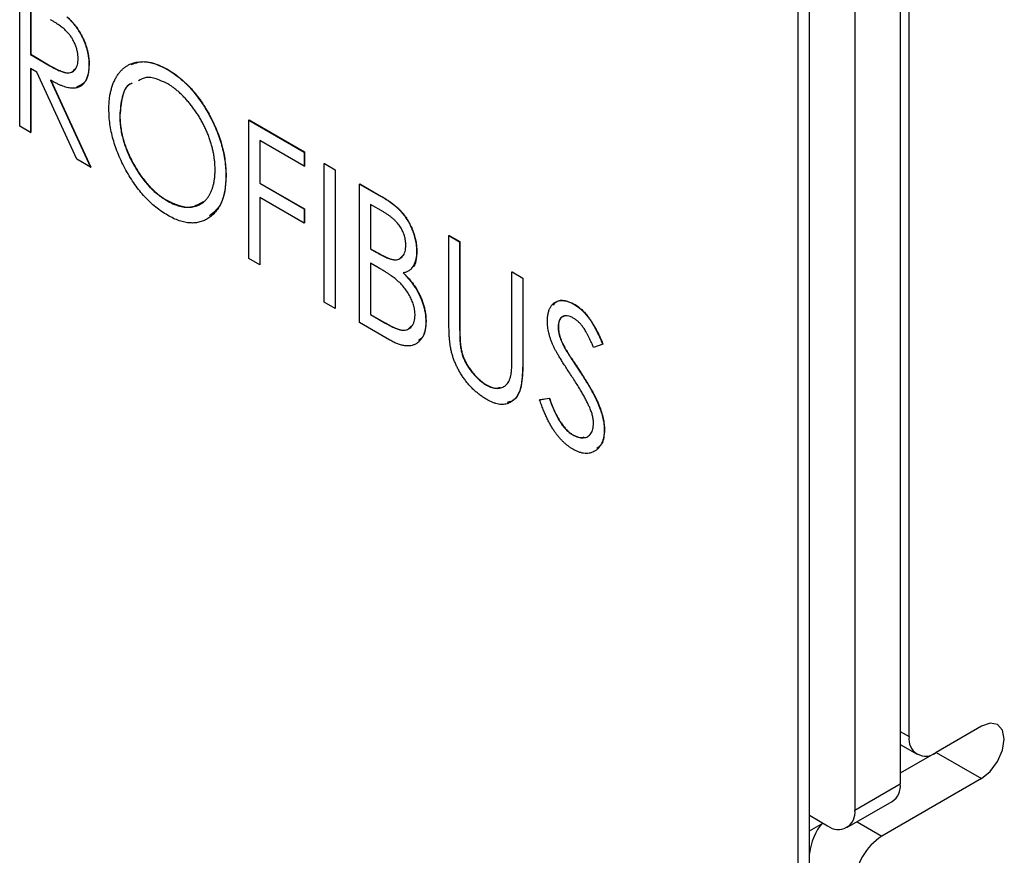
# Model space of a CAD drawing. Header units: millimetres. Extents: x 0 to 420, y 0 to 297.
# Tile 14 of 22: x 329.87 to 337.55, y 210.15 to 216.66. Entities that reach past the tile are written whole.
import ezdxf

# ---------------------------------------------------------------- set-up
doc = ezdxf.new("R2010")
doc.units = ezdxf.units.MM

msp = doc.modelspace()

# ---------------------------------------------------------------- linework, layer by layer
at = {"color": 7, "linetype": 'Continuous', "lineweight": 25}
for p, q in [((336.803, 211.0709), (336.803, 233.7728)), ((336.7336, 233.7312), (336.7336, 210.7027)), ((336.38, 233.5271), (336.38, 210.4986)), ((336.0265, 184.1672), (336.0265, 232.5064)), ((335.9381, 184.1162), (335.9381, 222.9631)), ((329.8694, 215.829), (329.8694, 216.9092)), ((329.9534, 216.75), (329.9534, 216.3899)), ((329.9551, 216.7489), (329.9551, 216.3909)), ((329.9534, 216.3899), (329.9551, 216.3909)), ((329.9534, 216.3899), (330.1051, 216.3007)), ((329.9551, 216.3909), (330.1069, 216.3018)), ((330.0036, 216.2501), (329.9534, 216.2791)), ((329.9534, 216.2791), (329.9534, 215.7805)), ((329.9551, 216.2781), (329.9551, 215.7815)), ((330.315, 215.5717), (330.0036, 216.2501)), ((330.1051, 216.3007), (330.1069, 216.3018)), ((330.4091, 216.3088), (330.4108, 216.3098)), ((331.0151, 216.2755), (331.0169, 216.2765)), ((330.1094, 216.189), (330.4211, 215.5105)), ((330.1112, 216.19), (330.4228, 215.5115)), ((330.6489, 215.9148), (330.6507, 215.9158)), ((331.6563, 215.8776), (331.6581, 215.8787)), ((331.6563, 215.8776), (332.0881, 215.6284)), ((331.6563, 214.7974), (331.6563, 215.8776)), ((331.6581, 215.8787), (332.0898, 215.6294)), ((329.9534, 215.7805), (329.8694, 215.829)), ((329.9534, 215.7805), (329.9551, 215.7815)), ((332.0881, 215.5176), (331.7403, 215.7184)), ((331.7403, 215.7184), (331.7403, 215.386)), ((331.7421, 215.7174), (331.7421, 215.387)), ((332.0881, 215.6284), (332.0898, 215.6294)), ((332.0881, 215.6284), (332.0881, 215.5176)), ((332.0898, 215.6294), (332.0898, 215.5186)), ((330.4211, 215.5105), (330.315, 215.5717)), ((330.4211, 215.5105), (330.4228, 215.5115)), ((332.0881, 215.5176), (332.0898, 215.5186)), ((332.244, 215.5384), (332.2458, 215.5394)), ((332.244, 215.5384), (332.3279, 215.4899)), ((332.244, 214.4582), (332.244, 215.5384)), ((332.2458, 215.5394), (332.3297, 215.4909)), ((332.3279, 215.4899), (332.3297, 215.4909)), ((332.3279, 215.4899), (332.3279, 214.4097)), ((332.3297, 215.4909), (332.3297, 214.4107)), ((331.4764, 215.4418), (331.4782, 215.4428)), ((331.7403, 215.386), (331.7421, 215.387)), ((331.7403, 215.386), (332.0881, 215.1852)), ((331.7421, 215.387), (332.0898, 215.1862)), ((332.5198, 215.3792), (332.5216, 215.3802)), ((332.5198, 215.3792), (332.6887, 215.2817)), ((332.5198, 214.2989), (332.5198, 215.3792)), ((332.5216, 215.3802), (332.6904, 215.2827)), ((331.0188, 215.2485), (331.0206, 215.2495)), ((332.0881, 215.0744), (331.7403, 215.2752)), ((331.7403, 215.2752), (331.7403, 214.749)), ((331.7421, 215.2742), (331.7421, 214.75)), ((332.6887, 215.2817), (332.6904, 215.2827)), ((332.0881, 215.1852), (332.0898, 215.1862)), ((332.0881, 215.1852), (332.0881, 215.0744)), ((332.0898, 215.1862), (332.0898, 215.0755)), ((332.7046, 215.1617), (332.6038, 215.2199)), ((332.6038, 215.2199), (332.6038, 214.8737)), ((332.6055, 215.2189), (332.6055, 214.8747)), ((332.0881, 215.0744), (332.0898, 215.0755)), ((333.2154, 214.9776), (333.2172, 214.9786)), ((333.2154, 214.9776), (333.2994, 214.9291)), ((333.2154, 214.3252), (333.2154, 214.9776)), ((333.2172, 214.9786), (333.3011, 214.9302)), ((333.2994, 214.9291), (333.3011, 214.9302)), ((333.2994, 214.9291), (333.2994, 214.2819)), ((333.3011, 214.9302), (333.3011, 214.2829)), ((332.6038, 214.8737), (332.6055, 214.8747)), ((332.6038, 214.8737), (332.6536, 214.8449)), ((332.6055, 214.8747), (332.6554, 214.8459)), ((332.9636, 214.8553), (332.9653, 214.8563)), ((331.7403, 214.749), (331.6563, 214.7974)), ((332.6536, 214.8449), (332.6554, 214.8459)), ((331.7403, 214.749), (331.7421, 214.75)), ((332.6531, 214.7344), (332.6038, 214.7629)), ((332.6038, 214.7629), (332.6038, 214.3613)), ((332.6055, 214.7619), (332.6055, 214.3623)), ((333.7071, 214.6937), (333.7089, 214.6948)), ((333.7071, 214.6937), (333.7911, 214.6453)), ((333.7071, 214.0465), (333.7071, 214.6937)), ((333.7089, 214.6948), (333.7928, 214.6463)), ((333.7911, 214.6453), (333.7928, 214.6463)), ((333.7911, 214.6453), (333.7911, 213.9929)), ((333.7928, 214.6463), (333.7928, 213.9939)), ((332.3279, 214.4097), (332.244, 214.4582)), ((332.3279, 214.4097), (332.3297, 214.4107)), ((334.1904, 214.4425), (334.1922, 214.4435)), ((332.6038, 214.3613), (332.6055, 214.3623)), ((332.6038, 214.3613), (332.7121, 214.2987)), ((332.6055, 214.3623), (332.7139, 214.2998)), ((332.7563, 214.1624), (332.5198, 214.2989)), ((332.7121, 214.2987), (332.7139, 214.2998)), ((333.0355, 214.3079), (333.0373, 214.3089)), ((333.2994, 214.2819), (333.3011, 214.2829)), ((334.0669, 214.2662), (334.0687, 214.2672)), ((333.3029, 214.1362), (333.3047, 214.1372)), ((334.1212, 214.0952), (334.123, 214.0963)), ((334.4147, 214.1301), (334.3437, 214.1047)), ((334.4147, 214.1301), (334.4165, 214.1311)), ((333.7911, 213.9929), (333.7928, 213.9939)), ((334.2322, 213.9237), (334.2339, 213.9247)), ((333.5074, 213.8119), (333.5091, 213.813)), ((333.923, 213.6973), (333.997, 213.7093)), ((333.9248, 213.6983), (333.9988, 213.7103)), ((333.997, 213.7093), (333.9988, 213.7103)), ((333.923, 213.6973), (333.9248, 213.6983)), ((334.1797, 213.4238), (334.1815, 213.4248)), ((334.4267, 213.4628), (334.4285, 213.4638)), ((337.3686, 211.1525), (337.0151, 210.9484)), ((336.7336, 211.0095), (336.8651, 210.9335)), ((337.0151, 210.9483), (336.7336, 210.7858)), ((337.0196, 210.951), (337.0151, 210.9483)), ((337.0151, 210.9483), (337.3686, 210.7442)), ((337.3686, 210.7442), (336.5908, 210.2952)), ((336.38, 210.4986), (336.7336, 210.7027)), ((336.3179, 210.3612), (336.6715, 210.5653)), ((336.0265, 210.4577), (336.1679, 210.3761))]:
    msp.add_line(p, q, dxfattribs=at)
at = {"color": 8, "linetype": 'Continuous', "lineweight": 25}
for p, q in [((336.7336, 211.1109), (336.803, 211.0709)), ((336.3972, 210.407), (336.5908, 210.2952)), ((336.0265, 210.3352), (336.118, 210.388))]:
    msp.add_line(p, q, dxfattribs=at)
at = {"color": 7, "linetype": 'Continuous', "lineweight": 25, "flags": 128}
msp.add_lwpolyline([(337.3686, 210.7442), (337.4363, 210.7988), (337.4936, 210.8762), (337.532, 210.9645), (337.5454, 211.0504), (337.532, 211.1208), (337.4936, 211.1649), (337.4363, 211.176), (337.3686, 211.1525)], dxfattribs=at)
at = {"color": 7, "linetype": 'Continuous', "lineweight": 25}
for centre, radius, start, end in [((336.9323, 211.0499), 0.131, 170.78607, 309.20364), ((336.5924, 210.6838), 0.1425, 303.70829, 7.60389), ((336.2507, 210.4776), 0.131, 230.79675, 9.21415), ((336.4957, 210.1044), 0.4725, 141.31387, 173.21712), ((336.8393, 209.9068), 0.461, 122.60536, 177.39408)]:
    msp.add_arc(centre, radius, start, end, dxfattribs=at)
for points, knots in [([(330.3251, 216.3575), (330.3249, 216.3663), (330.3243, 216.3838), (330.3196, 216.4115), (330.3121, 216.4397), (330.3015, 216.468), (330.2888, 216.4956), (330.2738, 216.5216), (330.257, 216.5456), (330.2413, 216.5639), (330.2273, 216.5777), (330.2151, 216.5886), (330.2012, 216.5998), (330.1858, 216.6111), (330.1688, 216.6232), (330.1502, 216.6354), (330.1299, 216.6479), (330.1159, 216.6561), (330.1087, 216.6603)], [0, 0, 0, 0, 0.074206, 0.146692, 0.218332, 0.29067, 0.362618, 0.431553, 0.499554, 0.567987, 0.604677, 0.646293, 0.69288, 0.744014, 0.799888, 0.86174, 0.928424, 1, 1, 1, 1]), ([(330.2361, 216.6828), (330.2424, 216.6772), (330.2548, 216.6662), (330.2727, 216.6476), (330.2898, 216.6283), (330.306, 216.608), (330.321, 216.5863), (330.3353, 216.5637), (330.3489, 216.5402), (330.3611, 216.5155), (330.3725, 216.4904), (330.3821, 216.4649), (330.3907, 216.4391), (330.3974, 216.4133), (330.4026, 216.3873), (330.4064, 216.3611), (330.4087, 216.3348), (330.4089, 216.3175), (330.4091, 216.3088)], [0, 0, 0, 0, 0.061387, 0.121495, 0.181089, 0.240038, 0.298644, 0.35799, 0.418441, 0.480043, 0.541867, 0.604173, 0.666682, 0.729899, 0.794538, 0.860455, 0.929211, 1, 1, 1, 1]), ([(330.2379, 216.6838), (330.2442, 216.6782), (330.2566, 216.6672), (330.2745, 216.6487), (330.2915, 216.6293), (330.3078, 216.609), (330.3228, 216.5873), (330.3371, 216.5648), (330.3507, 216.5412), (330.3628, 216.5166), (330.3743, 216.4914), (330.3839, 216.4659), (330.3925, 216.4402), (330.3992, 216.4143), (330.4044, 216.3883), (330.4082, 216.3621), (330.4104, 216.3358), (330.4107, 216.3185), (330.4108, 216.3098)], [0, 0, 0, 0, 0.061387, 0.121495, 0.181089, 0.240038, 0.298644, 0.35799, 0.418441, 0.480043, 0.541867, 0.604173, 0.666682, 0.729899, 0.794538, 0.860455, 0.929211, 1, 1, 1, 1]), ([(330.1051, 216.3007), (330.1123, 216.2966), (330.126, 216.2887), (330.1459, 216.2784), (330.1643, 216.2692), (330.1813, 216.2615), (330.1969, 216.2553), (330.211, 216.2506), (330.2238, 216.2473), (330.2387, 216.245), (330.2555, 216.2451), (330.2735, 216.2493), (330.2889, 216.2584), (330.3018, 216.2716), (330.3123, 216.2883), (330.3196, 216.3085), (330.3243, 216.3314), (330.3249, 216.3487), (330.3251, 216.3575)], [0, 0, 0, 0, 0.0688845, 0.1330037, 0.1923688, 0.2476844, 0.2984466, 0.3447833, 0.3874444, 0.4260582, 0.4984773, 0.5682255, 0.638295, 0.7092395, 0.7816761, 0.8527646, 0.9255231, 1, 1, 1, 1]), ([(330.565, 215.9628), (330.5652, 215.9755), (330.5655, 216.0008), (330.5684, 216.0371), (330.573, 216.0718), (330.5799, 216.1043), (330.5883, 216.1353), (330.5986, 216.1646), (330.611, 216.1917), (330.625, 216.2171), (330.6406, 216.2405), (330.658, 216.2609), (330.6763, 216.2793), (330.6963, 216.2947), (330.7176, 216.3074), (330.7402, 216.3179), (330.7642, 216.3257), (330.7895, 216.3307), (330.8156, 216.3335), (330.8427, 216.3329), (330.8701, 216.3302), (330.8981, 216.3246), (330.9266, 216.3164), (330.9556, 216.3054), (330.9852, 216.2923), (331.0051, 216.2811), (331.0151, 216.2755)], [0, 0, 0, 0, 0.044811, 0.089011, 0.13275, 0.176233, 0.219272, 0.262324, 0.305647, 0.348979, 0.392242, 0.43461, 0.476184, 0.517236, 0.558165, 0.598792, 0.639668, 0.680638, 0.721467, 0.761759, 0.801482, 0.840953, 0.880381, 0.919726, 0.959716, 1, 1, 1, 1]), ([(330.7389, 216.3118), (330.7768, 216.3241), (330.8582, 216.3505), (330.9615, 216.3023), (331.0169, 216.2765)], [0, 0, 0, 0, 0.464331, 1, 1, 1, 1]), ([(330.1069, 216.3018), (330.1355, 216.2858), (330.1924, 216.2542), (330.2687, 216.2363), (330.2926, 216.2669), (330.3011, 216.2777)], [0, 0, 0, 0, 0.394611, 0.78512, 1, 1, 1, 1]), ([(330.4091, 216.3088), (330.4087, 216.2946), (330.408, 216.267), (330.4017, 216.2299), (330.3911, 216.1981), (330.3766, 216.1713), (330.3579, 216.1503), (330.3358, 216.1351), (330.3098, 216.1267), (330.2854, 216.1247), (330.2639, 216.1265), (330.2462, 216.1295), (330.2269, 216.1349), (330.2063, 216.1418), (330.1842, 216.1508), (330.1606, 216.1616), (330.1355, 216.1743), (330.1183, 216.184), (330.1094, 216.189)], [0, 0, 0, 0, 0.083484, 0.162613, 0.23918, 0.314494, 0.388385, 0.460717, 0.533791, 0.609022, 0.648239, 0.690365, 0.734562, 0.781635, 0.831635, 0.884694, 0.940506, 1, 1, 1, 1]), ([(330.4108, 216.3098), (330.4073, 216.262), (330.4007, 216.1732), (330.3406, 216.1471), (330.3129, 216.1351)], [0, 0, 0, 0, 0.538064, 1, 1, 1, 1]), ([(331.0151, 216.2755), (331.0312, 216.2657), (331.0628, 216.2465), (331.1092, 216.212), (331.1535, 216.1734), (331.196, 216.1311), (331.2362, 216.0845), (331.2746, 216.0342), (331.3108, 215.9796), (331.3445, 215.9218), (331.3755, 215.8622), (331.4025, 215.8018), (331.4254, 215.7416), (331.444, 215.6813), (331.4587, 215.621), (331.469, 215.5608), (331.4753, 215.5006), (331.4761, 215.4616), (331.4764, 215.4418)], [0, 0, 0, 0, 0.064112, 0.12603, 0.186709, 0.24615, 0.305771, 0.366051, 0.427384, 0.490821, 0.554635, 0.61692, 0.678954, 0.740666, 0.803314, 0.866858, 0.932414, 1, 1, 1, 1]), ([(331.0169, 216.2765), (331.0329, 216.2667), (331.0645, 216.2475), (331.111, 216.213), (331.1553, 216.1744), (331.1977, 216.1322), (331.2379, 216.0855), (331.2764, 216.0352), (331.3125, 215.9806), (331.3463, 215.9228), (331.3772, 215.8632), (331.4042, 215.8028), (331.4272, 215.7426), (331.4458, 215.6823), (331.4605, 215.622), (331.4707, 215.5618), (331.4771, 215.5016), (331.4778, 215.4626), (331.4782, 215.4428)], [0, 0, 0, 0, 0.064112, 0.12603, 0.186709, 0.24615, 0.305771, 0.366051, 0.427384, 0.490821, 0.554635, 0.61692, 0.678954, 0.740666, 0.803314, 0.866858, 0.932414, 1, 1, 1, 1]), ([(330.7433, 216.1632), (330.7381, 216.1614), (330.6986, 216.1471), (330.6617, 216.0586), (330.6532, 215.9627), (330.6489, 215.9148)], [0, 0, 0, 0, 0.0696379, 0.5346334, 1, 1, 1, 1]), ([(330.745, 216.1643), (330.7399, 216.1624), (330.7003, 216.1481), (330.6634, 216.0596), (330.655, 215.9637), (330.6507, 215.9158)], [0, 0, 0, 0, 0.0696379, 0.5346334, 1, 1, 1, 1]), ([(331.0188, 216.1626), (330.9607, 216.1892), (330.8748, 216.2284), (330.8147, 216.1951), (330.7953, 216.1844)], [0, 0, 0, 0, 0.677332, 1, 1, 1, 1]), ([(331.3925, 215.4905), (331.3923, 215.501), (331.3921, 215.5219), (331.3898, 215.554), (331.3858, 215.5863), (331.3807, 215.6185), (331.3736, 215.6509), (331.3654, 215.6833), (331.3554, 215.7159), (331.344, 215.7486), (331.3313, 215.781), (331.3172, 215.813), (331.3018, 215.8444), (331.2853, 215.8753), (331.2675, 215.9054), (331.2485, 215.9351), (331.2282, 215.9642), (331.2067, 215.9924), (331.1846, 216.0197), (331.1619, 216.0453), (331.1389, 216.0692), (331.1156, 216.0917), (331.0918, 216.1121), (331.0678, 216.1306), (331.0435, 216.148), (331.0271, 216.1577), (331.0188, 216.1626)], [0, 0, 0, 0, 0.044923, 0.089057, 0.132287, 0.174986, 0.217144, 0.258769, 0.300532, 0.342498, 0.384141, 0.425372, 0.466388, 0.507179, 0.548135, 0.589217, 0.630842, 0.673193, 0.715487, 0.757043, 0.79776, 0.838207, 0.878693, 0.918916, 0.959101, 1, 1, 1, 1]), ([(331.0222, 215.1358), (331.0064, 215.1454), (330.9755, 215.1642), (330.93, 215.1986), (330.8863, 215.2364), (330.8444, 215.2787), (330.8045, 215.325), (330.7666, 215.3756), (330.7305, 215.4301), (330.6967, 215.4878), (330.666, 215.5475), (330.6388, 215.6077), (330.6161, 215.6677), (330.5975, 215.7275), (330.5827, 215.787), (330.5725, 215.8462), (330.5661, 215.9053), (330.5654, 215.9434), (330.565, 215.9628)], [0, 0, 0, 0, 0.063524, 0.12488, 0.185155, 0.244833, 0.304627, 0.365038, 0.42717, 0.49127, 0.555588, 0.618668, 0.681008, 0.742903, 0.805249, 0.868474, 0.933217, 1, 1, 1, 1]), ([(330.6489, 215.9148), (330.6492, 215.899), (330.6499, 215.868), (330.6551, 215.82), (330.6634, 215.772), (330.6756, 215.7237), (330.6907, 215.6754), (330.7096, 215.627), (330.7316, 215.5784), (330.757, 215.5305), (330.7845, 215.484), (330.8138, 215.4403), (330.8446, 215.3999), (330.8768, 215.3628), (330.9102, 215.3288), (330.9453, 215.2986), (330.9816, 215.271), (331.0063, 215.2561), (331.0188, 215.2485)], [0, 0, 0, 0, 0.06753, 0.132738, 0.196163, 0.25879, 0.321017, 0.383435, 0.446363, 0.511011, 0.575079, 0.637133, 0.697793, 0.757163, 0.816573, 0.8765, 0.937463, 1, 1, 1, 1]), ([(330.6507, 215.9158), (330.651, 215.9), (330.6516, 215.869), (330.6568, 215.821), (330.6652, 215.773), (330.6774, 215.7248), (330.6924, 215.6764), (330.7114, 215.628), (330.7334, 215.5794), (330.7587, 215.5315), (330.7862, 215.485), (330.8156, 215.4413), (330.8464, 215.4009), (330.8785, 215.3638), (330.912, 215.3298), (330.9471, 215.2996), (330.9834, 215.272), (331.0081, 215.2571), (331.0206, 215.2495)], [0, 0, 0, 0, 0.06753, 0.132738, 0.196163, 0.25879, 0.321017, 0.383435, 0.446363, 0.511011, 0.575079, 0.637133, 0.697793, 0.757163, 0.816573, 0.8765, 0.937463, 1, 1, 1, 1]), ([(331.0188, 215.2485), (331.0273, 215.2438), (331.0441, 215.2344), (331.069, 215.2229), (331.0935, 215.2136), (331.1174, 215.2064), (331.1408, 215.2015), (331.1639, 215.1982), (331.1863, 215.1977), (331.2083, 215.1991), (331.2293, 215.2026), (331.2493, 215.2082), (331.268, 215.2161), (331.2857, 215.2258), (331.3021, 215.2377), (331.3172, 215.2517), (331.3314, 215.2675), (331.344, 215.2858), (331.3554, 215.3057), (331.3654, 215.3272), (331.3736, 215.3506), (331.3807, 215.3752), (331.3858, 215.4018), (331.3898, 215.4296), (331.3921, 215.4593), (331.3923, 215.48), (331.3925, 215.4905)], [0, 0, 0, 0, 0.041661, 0.082882, 0.123552, 0.164177, 0.204273, 0.24489, 0.285869, 0.327154, 0.368651, 0.40943, 0.450115, 0.490687, 0.531109, 0.572015, 0.613338, 0.655348, 0.697698, 0.739863, 0.781905, 0.824489, 0.86732, 0.910682, 0.954948, 1, 1, 1, 1]), ([(331.4764, 215.4418), (331.4761, 215.4226), (331.4753, 215.3848), (331.469, 215.3322), (331.4587, 215.2842), (331.4442, 215.2408), (331.4257, 215.2019), (331.4025, 215.1682), (331.3757, 215.1386), (331.3449, 215.1144), (331.3114, 215.0952), (331.2754, 215.0823), (331.2378, 215.0751), (331.1981, 215.0748), (331.1568, 215.0803), (331.1135, 215.0926), (331.0685, 215.1105), (331.0378, 215.1273), (331.0222, 215.1358)], [0, 0, 0, 0, 0.067668, 0.133292, 0.19714, 0.260013, 0.322488, 0.385059, 0.448295, 0.51269, 0.576673, 0.638498, 0.698729, 0.757967, 0.817157, 0.876594, 0.937343, 1, 1, 1, 1]), ([(331.4782, 215.4428), (331.4729, 215.3637), (331.4636, 215.2238), (331.3834, 215.1591), (331.3486, 215.1309)], [0, 0, 0, 0, 0.565205, 1, 1, 1, 1]), ([(331.0206, 215.2495), (331.0783, 215.2239), (331.1885, 215.1751), (331.2658, 215.2218), (331.3025, 215.2441)], [0, 0, 0, 0, 0.52396, 1, 1, 1, 1]), ([(332.6887, 215.2817), (332.6969, 215.2769), (332.7129, 215.2675), (332.7362, 215.2524), (332.7581, 215.2376), (332.7784, 215.2223), (332.7973, 215.2072), (332.8147, 215.1919), (332.8307, 215.1765), (332.8497, 215.1557), (332.8715, 215.1284), (332.895, 215.0932), (332.9152, 215.0553), (332.9324, 215.0154), (332.9461, 214.9748), (332.9566, 214.934), (332.9623, 214.8939), (332.9631, 214.8683), (332.9636, 214.8553)], [0, 0, 0, 0, 0.060411, 0.117245, 0.171021, 0.220982, 0.268098, 0.311607, 0.352705, 0.391223, 0.464448, 0.5367, 0.610578, 0.686475, 0.763836, 0.840678, 0.919304, 1, 1, 1, 1]), ([(332.6904, 215.2827), (332.6987, 215.2779), (332.7147, 215.2685), (332.738, 215.2534), (332.7598, 215.2386), (332.7802, 215.2233), (332.7991, 215.2082), (332.8165, 215.193), (332.8324, 215.1776), (332.8515, 215.1568), (332.8732, 215.1295), (332.8967, 215.0942), (332.917, 215.0563), (332.9342, 215.0165), (332.9479, 214.9758), (332.9583, 214.935), (332.9641, 214.8949), (332.9649, 214.8693), (332.9653, 214.8563)], [0, 0, 0, 0, 0.060411, 0.117245, 0.171021, 0.220982, 0.268098, 0.311607, 0.352705, 0.391223, 0.464448, 0.5367, 0.610578, 0.686475, 0.763836, 0.840678, 0.919304, 1, 1, 1, 1]), ([(332.8796, 214.9018), (332.8795, 214.9079), (332.8794, 214.9197), (332.8772, 214.938), (332.8741, 214.956), (332.8694, 214.9739), (332.8636, 214.9914), (332.8564, 215.0088), (332.8477, 215.0258), (332.8379, 215.0427), (332.8266, 215.0592), (332.8137, 215.0754), (332.7992, 215.0907), (332.7834, 215.1061), (332.7658, 215.1206), (332.7468, 215.1351), (332.7262, 215.1489), (332.712, 215.1573), (332.7046, 215.1617)], [0, 0, 0, 0, 0.06133, 0.120228, 0.176295, 0.231183, 0.28436, 0.336804, 0.390319, 0.444102, 0.499931, 0.558187, 0.620048, 0.685431, 0.755834, 0.832075, 0.912837, 1, 1, 1, 1]), ([(332.6536, 214.8449), (332.6609, 214.8408), (332.675, 214.8329), (332.6955, 214.8218), (332.7144, 214.8127), (332.7319, 214.8046), (332.7478, 214.7985), (332.7623, 214.7939), (332.7753, 214.7903), (332.7904, 214.7883), (332.8075, 214.7882), (332.8256, 214.7932), (332.8418, 214.8019), (332.8551, 214.8153), (332.8661, 214.8321), (332.8739, 214.8523), (332.8789, 214.8755), (332.8794, 214.8929), (332.8796, 214.9018)], [0, 0, 0, 0, 0.069184, 0.133671, 0.193573, 0.248874, 0.299806, 0.346427, 0.38874, 0.427283, 0.498939, 0.569184, 0.639423, 0.710845, 0.782802, 0.854631, 0.925945, 1, 1, 1, 1]), ([(332.9636, 214.8553), (332.9633, 214.8436), (332.9627, 214.8205), (332.9573, 214.7893), (332.9493, 214.7612), (332.9373, 214.7375), (332.9225, 214.7173), (332.9042, 214.7021), (332.8828, 214.6913), (332.8665, 214.688), (332.8582, 214.6863)], [0, 0, 0, 0, 0.131479, 0.258232, 0.38261, 0.506215, 0.627933, 0.750087, 0.872821, 1, 1, 1, 1]), ([(332.9653, 214.8563), (332.963, 214.8034), (332.9604, 214.7434), (332.9244, 214.7248), (332.9202, 214.7226)], [0, 0, 0, 0, 0.883266, 1, 1, 1, 1]), ([(332.6554, 214.8459), (332.6847, 214.8296), (332.7429, 214.7971), (332.8208, 214.7801), (332.8461, 214.811), (332.8552, 214.8222)], [0, 0, 0, 0, 0.391763, 0.779302, 1, 1, 1, 1]), ([(332.8078, 214.6323), (332.8038, 214.6357), (332.7951, 214.643), (332.7809, 214.6537), (332.7646, 214.6652), (332.7463, 214.6775), (332.7259, 214.6909), (332.7035, 214.7045), (332.679, 214.7194), (332.6619, 214.7293), (332.6531, 214.7344)], [0, 0, 0, 0, 0.080141, 0.171688, 0.277239, 0.39575, 0.527398, 0.670909, 0.828844, 1, 1, 1, 1]), ([(332.9516, 214.3563), (332.9511, 214.3679), (332.9502, 214.3906), (332.9429, 214.427), (332.9306, 214.4638), (332.9136, 214.5006), (332.8926, 214.5368), (332.8678, 214.5714), (332.8392, 214.6037), (332.8185, 214.6226), (332.8078, 214.6323)], [0, 0, 0, 0, 0.122978, 0.241496, 0.358865, 0.47987, 0.603747, 0.728862, 0.860622, 1, 1, 1, 1]), ([(332.8582, 214.6863), (332.8687, 214.6756), (332.8887, 214.655), (332.9161, 214.6231), (332.94, 214.5922), (332.9601, 214.5616), (332.9771, 214.5312), (332.9924, 214.5004), (333.0052, 214.4687), (333.0162, 214.4363), (333.0246, 214.4038), (333.0312, 214.3712), (333.0347, 214.3391), (333.0352, 214.3183), (333.0355, 214.3079)], [0, 0, 0, 0, 0.105094, 0.200987, 0.288426, 0.36794, 0.443759, 0.519243, 0.59631, 0.674393, 0.754077, 0.833933, 0.916123, 1, 1, 1, 1]), ([(332.86, 214.6873), (332.8705, 214.6766), (332.8904, 214.6561), (332.9179, 214.6241), (332.9417, 214.5932), (332.9618, 214.5626), (332.9789, 214.5322), (332.9942, 214.5015), (333.0069, 214.4697), (333.0179, 214.4374), (333.0264, 214.4049), (333.033, 214.3722), (333.0364, 214.3401), (333.037, 214.3194), (333.0373, 214.3089)], [0, 0, 0, 0, 0.105094, 0.200987, 0.288426, 0.36794, 0.443759, 0.519243, 0.59631, 0.674393, 0.754077, 0.833933, 0.916123, 1, 1, 1, 1]), ([(333.983, 214.3101), (333.9833, 214.3214), (333.9839, 214.3436), (333.9891, 214.3735), (333.9974, 214.4003), (334.0089, 214.4233), (334.0238, 214.4419), (334.0412, 214.4566), (334.0619, 214.4658), (334.0846, 214.4709), (334.1093, 214.471), (334.1353, 214.4668), (334.1626, 214.4572), (334.1811, 214.4474), (334.1904, 214.4424)], [0, 0, 0, 0, 0.0882908, 0.1744188, 0.2584228, 0.3423174, 0.4252869, 0.5069347, 0.5879222, 0.670559, 0.7531449, 0.8348442, 0.9166861, 1, 1, 1, 1]), ([(334.0286, 214.4343), (334.0371, 214.4453), (334.0585, 214.4733), (334.1189, 214.4765), (334.1678, 214.4545), (334.1922, 214.4435)], [0, 0, 0, 0, 0.24652, 0.623373, 1, 1, 1, 1]), ([(334.1904, 214.4424), (334.2004, 214.4363), (334.2201, 214.424), (334.2492, 214.3995), (334.2771, 214.3709), (334.2996, 214.3436), (334.3171, 214.3192), (334.3307, 214.2986), (334.3441, 214.2757), (334.358, 214.2508), (334.372, 214.2237), (334.3863, 214.1944), (334.4005, 214.163), (334.4099, 214.1413), (334.4147, 214.1301)], [0, 0, 0, 0, 0.103822, 0.205919, 0.309231, 0.415653, 0.47222, 0.532858, 0.597819, 0.667857, 0.743177, 0.823448, 0.908942, 1, 1, 1, 1]), ([(334.1922, 214.4435), (334.2021, 214.4373), (334.2219, 214.425), (334.251, 214.4005), (334.2789, 214.3719), (334.3014, 214.3447), (334.3189, 214.3202), (334.3324, 214.2996), (334.3459, 214.2767), (334.3598, 214.2519), (334.3738, 214.2247), (334.3881, 214.1955), (334.4022, 214.164), (334.4116, 214.1423), (334.4165, 214.1311)], [0, 0, 0, 0, 0.103822, 0.205919, 0.309231, 0.415653, 0.47222, 0.532858, 0.597819, 0.667857, 0.743177, 0.823448, 0.908942, 1, 1, 1, 1]), ([(332.7121, 214.2987), (332.7198, 214.2944), (332.7348, 214.286), (332.7563, 214.2743), (332.7763, 214.2644), (332.7947, 214.2565), (332.8116, 214.2496), (332.8267, 214.2448), (332.8403, 214.2415), (332.8562, 214.2391), (332.8742, 214.2395), (332.8933, 214.2448), (332.9104, 214.2541), (332.9249, 214.268), (332.9366, 214.2855), (332.9454, 214.3059), (332.9506, 214.3296), (332.9512, 214.3474), (332.9516, 214.3563)], [0, 0, 0, 0, 0.069807, 0.134579, 0.194415, 0.250549, 0.301262, 0.347969, 0.390185, 0.42866, 0.500914, 0.571392, 0.642245, 0.714971, 0.787795, 0.858561, 0.928895, 1, 1, 1, 1]), ([(333.2313, 214.0883), (333.23, 214.0949), (333.2271, 214.109), (333.2242, 214.1314), (333.2213, 214.1567), (333.2191, 214.1849), (333.2175, 214.2159), (333.2162, 214.2498), (333.2155, 214.2866), (333.2154, 214.312), (333.2154, 214.3252)], [0, 0, 0, 0, 0.077936, 0.169149, 0.274074, 0.391816, 0.523462, 0.668216, 0.827041, 1, 1, 1, 1]), ([(334.1855, 214.3345), (334.1772, 214.3389), (334.161, 214.3475), (334.138, 214.3528), (334.1173, 214.3523), (334.0996, 214.3451), (334.0851, 214.3327), (334.0744, 214.3154), (334.068, 214.293), (334.0673, 214.2752), (334.0669, 214.2662)], [0, 0, 0, 0, 0.133507, 0.258557, 0.380724, 0.504971, 0.628085, 0.748901, 0.871477, 1, 1, 1, 1]), ([(334.1151, 214.3466), (334.108, 214.3452), (334.0895, 214.3415), (334.0722, 214.3125), (334.0698, 214.2823), (334.0687, 214.2672)], [0, 0, 0, 0, 0.236601, 0.618129, 1, 1, 1, 1]), ([(334.3437, 214.1047), (334.3397, 214.1138), (334.3321, 214.1312), (334.3206, 214.1563), (334.3096, 214.1794), (334.2989, 214.2003), (334.2888, 214.2192), (334.2791, 214.2361), (334.2698, 214.251), (334.258, 214.2679), (334.2433, 214.2863), (334.2248, 214.3057), (334.2054, 214.3219), (334.1922, 214.3303), (334.1855, 214.3345)], [0, 0, 0, 0, 0.102557, 0.196911, 0.284395, 0.364416, 0.437215, 0.503536, 0.563602, 0.61645, 0.714669, 0.808954, 0.904132, 1, 1, 1, 1]), ([(332.7139, 214.2998), (332.7446, 214.2826), (332.8059, 214.2483), (332.887, 214.2311), (332.914, 214.2623), (332.9237, 214.2735)], [0, 0, 0, 0, 0.393425, 0.782651, 1, 1, 1, 1]), ([(333.0355, 214.3079), (333.0353, 214.2974), (333.0349, 214.2769), (333.0313, 214.2486), (333.0253, 214.2229), (333.017, 214.1998), (333.0062, 214.1792), (332.9931, 214.1613), (332.9776, 214.146), (332.9599, 214.1334), (332.9403, 214.124), (332.9189, 214.118), (332.8956, 214.1164), (332.871, 214.1179), (332.8446, 214.1234), (332.8165, 214.1328), (332.787, 214.1453), (332.7667, 214.1566), (332.7563, 214.1624)], [0, 0, 0, 0, 0.063363, 0.124627, 0.184367, 0.243059, 0.301844, 0.361338, 0.42118, 0.482903, 0.544595, 0.605999, 0.667367, 0.729491, 0.793258, 0.859341, 0.927971, 1, 1, 1, 1]), ([(333.0373, 214.3089), (333.0346, 214.2621), (333.0306, 214.1941), (332.9903, 214.1673), (332.9777, 214.1589)], [0, 0, 0, 0, 0.687626, 1, 1, 1, 1]), ([(333.2994, 214.2819), (333.2993, 214.2728), (333.2993, 214.2554), (333.2995, 214.2306), (333.2999, 214.2083), (333.3003, 214.1888), (333.3005, 214.172), (333.3014, 214.1576), (333.302, 214.146), (333.3027, 214.1391), (333.3029, 214.1362)], [0, 0, 0, 0, 0.191105, 0.362655, 0.516171, 0.650128, 0.766034, 0.862527, 0.941006, 1, 1, 1, 1]), ([(333.3011, 214.2829), (333.3011, 214.2738), (333.3011, 214.2564), (333.3013, 214.2316), (333.3017, 214.2093), (333.3021, 214.1898), (333.3023, 214.1731), (333.3031, 214.1586), (333.3038, 214.1471), (333.3044, 214.1402), (333.3047, 214.1372)], [0, 0, 0, 0, 0.191105, 0.362655, 0.516171, 0.650128, 0.766034, 0.862527, 0.941006, 1, 1, 1, 1]), ([(334.0291, 214.119), (334.0253, 214.1275), (334.018, 214.1443), (334.0087, 214.1693), (334.0007, 214.1939), (333.9944, 214.218), (333.9893, 214.2418), (333.9855, 214.2652), (333.9835, 214.288), (333.9831, 214.3027), (333.983, 214.3101)], [0, 0, 0, 0, 0.130877, 0.257719, 0.382316, 0.506626, 0.628302, 0.751527, 0.87547, 1, 1, 1, 1]), ([(334.0669, 214.2662), (334.067, 214.2603), (334.0673, 214.2486), (334.0697, 214.2301), (334.0732, 214.2111), (334.0784, 214.1911), (334.0856, 214.1698), (334.0953, 214.1467), (334.1072, 214.1215), (334.1164, 214.1043), (334.1212, 214.0952)], [0, 0, 0, 0, 0.110385, 0.220503, 0.331137, 0.443585, 0.563154, 0.695062, 0.839762, 1, 1, 1, 1]), ([(334.0687, 214.2672), (334.0688, 214.2613), (334.0691, 214.2496), (334.0715, 214.2311), (334.075, 214.2121), (334.0801, 214.1922), (334.0874, 214.1708), (334.0971, 214.1477), (334.109, 214.1226), (334.1182, 214.1053), (334.123, 214.0963)], [0, 0, 0, 0, 0.110385, 0.220503, 0.331137, 0.443585, 0.563154, 0.695062, 0.839762, 1, 1, 1, 1]), ([(333.512, 213.6984), (333.5034, 213.7037), (333.4865, 213.7139), (333.4616, 213.731), (333.4376, 213.75), (333.4144, 213.7699), (333.3924, 213.7916), (333.3711, 213.8145), (333.351, 213.839), (333.3316, 213.8645), (333.3137, 213.8911), (333.2973, 213.9182), (333.2823, 213.9457), (333.269, 213.9736), (333.257, 214.0018), (333.2471, 214.0304), (333.238, 214.0594), (333.2336, 214.0786), (333.2313, 214.0883)], [0, 0, 0, 0, 0.069994, 0.137225, 0.203144, 0.267439, 0.330757, 0.392722, 0.455101, 0.517382, 0.579131, 0.639383, 0.69929, 0.758596, 0.817649, 0.877496, 0.938128, 1, 1, 1, 1]), ([(333.3029, 214.1362), (333.3042, 214.1253), (333.3066, 214.1042), (333.3131, 214.0725), (333.3221, 214.0419), (333.3329, 214.0125), (333.347, 213.9836), (333.364, 213.9549), (333.3844, 213.9262), (333.4072, 213.898), (333.4318, 213.8714), (333.4569, 213.8478), (333.4821, 213.8275), (333.499, 213.8171), (333.5074, 213.8119)], [0, 0, 0, 0, 0.0889375, 0.1727267, 0.251185, 0.3263801, 0.4009876, 0.479456, 0.5624606, 0.6520321, 0.742988, 0.8310174, 0.9158505, 1, 1, 1, 1]), ([(333.3047, 214.1372), (333.3059, 214.1263), (333.3084, 214.1052), (333.3149, 214.0735), (333.3239, 214.043), (333.3347, 214.0135), (333.3488, 213.9846), (333.3657, 213.9559), (333.3862, 213.9273), (333.409, 213.899), (333.4336, 213.8724), (333.4587, 213.8488), (333.4839, 213.8285), (333.5007, 213.8181), (333.5091, 213.813)], [0, 0, 0, 0, 0.0889375, 0.1727267, 0.251185, 0.3263801, 0.4009876, 0.479456, 0.5624606, 0.6520321, 0.742988, 0.8310174, 0.9158505, 1, 1, 1, 1]), ([(334.1643, 213.894), (334.1557, 213.9071), (334.1391, 213.9323), (334.1158, 213.9685), (334.0951, 214.0016), (334.0769, 214.0313), (334.0612, 214.0578), (334.0479, 214.0811), (334.0374, 214.1011), (334.0316, 214.1135), (334.0291, 214.119)], [0, 0, 0, 0, 0.1795352, 0.3445064, 0.4921306, 0.6246399, 0.7420993, 0.843179, 0.9295396, 1, 1, 1, 1]), ([(334.1212, 214.0952), (334.123, 214.0921), (334.1273, 214.0846), (334.1352, 214.0719), (334.1455, 214.0557), (334.1581, 214.036), (334.1731, 214.0127), (334.1908, 213.9863), (334.2107, 213.9561), (334.2247, 213.9349), (334.2322, 213.9237)], [0, 0, 0, 0, 0.053039, 0.126288, 0.218872, 0.334457, 0.469409, 0.625738, 0.802267, 1, 1, 1, 1]), ([(334.123, 214.0963), (334.1248, 214.0931), (334.1291, 214.0856), (334.137, 214.073), (334.1473, 214.0567), (334.1599, 214.0371), (334.1749, 214.0137), (334.1926, 213.9873), (334.2124, 213.9571), (334.2265, 213.9359), (334.2339, 213.9247)], [0, 0, 0, 0, 0.053039, 0.126288, 0.218872, 0.334457, 0.469409, 0.625738, 0.802267, 1, 1, 1, 1]), ([(333.6981, 213.884), (333.6988, 213.8874), (333.7005, 213.895), (333.7023, 213.9083), (333.7036, 213.9244), (333.705, 213.9433), (333.7059, 213.9651), (333.7067, 213.9896), (333.707, 214.0172), (333.7071, 214.0365), (333.7071, 214.0465)], [0, 0, 0, 0, 0.069596, 0.155423, 0.257515, 0.37358, 0.506166, 0.6554, 0.819993, 1, 1, 1, 1]), ([(333.7911, 213.9929), (333.791, 213.9811), (333.7909, 213.9583), (333.7897, 213.9253), (333.7881, 213.8944), (333.7857, 213.8655), (333.7823, 213.8392), (333.7783, 213.8148), (333.774, 213.7922), (333.7684, 213.772), (333.7621, 213.7535), (333.7541, 213.7369), (333.7451, 213.7215), (333.7342, 213.708), (333.7224, 213.6955), (333.7086, 213.6852), (333.6937, 213.6761), (333.6775, 213.6687), (333.6601, 213.6633), (333.6415, 213.6607), (333.6222, 213.6602), (333.602, 213.6625), (333.5807, 213.6677), (333.5586, 213.6753), (333.5356, 213.6855), (333.52, 213.6941), (333.512, 213.6984)], [0, 0, 0, 0, 0.055741, 0.108782, 0.159483, 0.20722, 0.252436, 0.295103, 0.335609, 0.373517, 0.409957, 0.446416, 0.482967, 0.519684, 0.557168, 0.594999, 0.634172, 0.674127, 0.714136, 0.754079, 0.793688, 0.83312, 0.873373, 0.914549, 0.95654, 1, 1, 1, 1]), ([(333.7928, 213.9939), (333.7915, 213.9362), (333.7889, 213.8215), (333.7494, 213.6962), (333.689, 213.6811), (333.6703, 213.6764)], [0, 0, 0, 0, 0.410744, 0.817309, 1, 1, 1, 1]), ([(333.5074, 213.8119), (333.5146, 213.8081), (333.529, 213.8004), (333.5505, 213.7922), (333.5713, 213.7875), (333.5916, 213.7854), (333.6107, 213.7869), (333.6285, 213.7912), (333.6446, 213.7988), (333.659, 213.8095), (333.6717, 213.8234), (333.6824, 213.8405), (333.6916, 213.8606), (333.6959, 213.8761), (333.6981, 213.884)], [0, 0, 0, 0, 0.081412, 0.161686, 0.242811, 0.324775, 0.407586, 0.488453, 0.56979, 0.650718, 0.733306, 0.819186, 0.907133, 1, 1, 1, 1]), ([(334.3131, 213.6359), (334.3095, 213.6442), (334.3017, 213.6616), (334.2883, 213.6885), (334.2728, 213.7177), (334.2553, 213.7489), (334.2355, 213.7822), (334.2138, 213.8176), (334.1899, 213.8553), (334.1731, 213.8808), (334.1643, 213.894)], [0, 0, 0, 0, 0.092213, 0.193119, 0.303009, 0.423363, 0.552489, 0.69176, 0.840671, 1, 1, 1, 1]), ([(334.2322, 213.9237), (334.2412, 213.91), (334.2585, 213.8834), (334.2831, 213.8442), (334.3057, 213.8071), (334.3259, 213.7718), (334.344, 213.7387), (334.3598, 213.7074), (334.3736, 213.6781), (334.3885, 213.6421), (334.4037, 213.5996), (334.4171, 213.5509), (334.4251, 213.505), (334.4262, 213.4768), (334.4267, 213.4628)], [0, 0, 0, 0, 0.093761, 0.181614, 0.264342, 0.341677, 0.41338, 0.479975, 0.541968, 0.599292, 0.705911, 0.807015, 0.904485, 1, 1, 1, 1]), ([(334.2339, 213.9247), (334.2429, 213.911), (334.2603, 213.8844), (334.2849, 213.8452), (334.3074, 213.8081), (334.3277, 213.7728), (334.3458, 213.7397), (334.3615, 213.7084), (334.3753, 213.6791), (334.3903, 213.6431), (334.4054, 213.6006), (334.4189, 213.5519), (334.4268, 213.506), (334.4279, 213.4778), (334.4285, 213.4638)], [0, 0, 0, 0, 0.093761, 0.181614, 0.264342, 0.341677, 0.41338, 0.479975, 0.541968, 0.599292, 0.705911, 0.807015, 0.904485, 1, 1, 1, 1]), ([(333.5091, 213.813), (333.5346, 213.8006), (333.5742, 213.7814), (333.6053, 213.7907), (333.6163, 213.794)], [0, 0, 0, 0, 0.645192, 1, 1, 1, 1]), ([(333.997, 213.7093), (334.0036, 213.6913), (334.0161, 213.6571), (334.0369, 213.6082), (334.0586, 213.5644), (334.0812, 213.5257), (334.1046, 213.4921), (334.1288, 213.4638), (334.154, 213.4403), (334.1712, 213.4293), (334.1797, 213.4238)], [0, 0, 0, 0, 0.165307, 0.315251, 0.451801, 0.576089, 0.690151, 0.796612, 0.898685, 1, 1, 1, 1]), ([(333.9988, 213.7103), (334.0053, 213.6924), (334.0179, 213.6581), (334.0387, 213.6092), (334.0604, 213.5654), (334.0829, 213.5268), (334.1063, 213.4931), (334.1306, 213.4648), (334.1558, 213.4413), (334.1729, 213.4303), (334.1815, 213.4248)], [0, 0, 0, 0, 0.165307, 0.315251, 0.451801, 0.576089, 0.690151, 0.796612, 0.898685, 1, 1, 1, 1]), ([(334.1827, 213.3113), (334.1763, 213.3151), (334.1635, 213.3228), (334.1445, 213.3366), (334.1259, 213.3512), (334.1079, 213.3678), (334.0903, 213.3856), (334.0731, 213.4048), (334.0564, 213.4256), (334.0401, 213.4478), (334.0242, 213.4718), (334.0088, 213.4979), (333.9935, 213.5261), (333.9788, 213.5563), (333.9643, 213.5886), (333.9501, 213.6229), (333.9362, 213.6594), (333.9275, 213.6844), (333.923, 213.6973)], [0, 0, 0, 0, 0.055089, 0.109447, 0.163323, 0.216767, 0.269874, 0.324148, 0.378969, 0.434708, 0.492467, 0.553707, 0.618022, 0.686132, 0.757893, 0.834258, 0.914668, 1, 1, 1, 1]), ([(334.3427, 213.5127), (334.3424, 213.5219), (334.3416, 213.5406), (334.336, 213.5708), (334.3264, 213.6029), (334.3176, 213.6247), (334.3131, 213.6359)], [0, 0, 0, 0, 0.238336, 0.482311, 0.73314, 1, 1, 1, 1]), ([(334.1797, 213.4238), (334.187, 213.4198), (334.2016, 213.412), (334.2229, 213.4047), (334.2436, 213.4005), (334.2632, 213.4002), (334.2816, 213.403), (334.2976, 213.41), (334.3115, 213.42), (334.3227, 213.4339), (334.3317, 213.4502), (334.3381, 213.4689), (334.342, 213.4897), (334.3425, 213.505), (334.3427, 213.5127)], [0, 0, 0, 0, 0.086779, 0.172012, 0.257, 0.344091, 0.430347, 0.513787, 0.595624, 0.677565, 0.75969, 0.839996, 0.919133, 1, 1, 1, 1]), ([(334.1815, 213.4248), (334.2059, 213.4124), (334.2391, 213.3956), (334.2641, 213.4048), (334.2707, 213.4072)], [0, 0, 0, 0, 0.736866, 1, 1, 1, 1]), ([(334.4267, 213.4628), (334.4265, 213.4532), (334.4261, 213.4343), (334.4225, 213.4082), (334.4172, 213.3839), (334.4092, 213.3624), (334.3993, 213.3425), (334.3868, 213.3255), (334.3723, 213.3106), (334.3558, 213.2981), (334.3377, 213.2882), (334.3184, 213.2816), (334.2983, 213.2781), (334.2769, 213.2783), (334.2547, 213.2816), (334.2316, 213.288), (334.2074, 213.2977), (334.191, 213.3067), (334.1827, 213.3113)], [0, 0, 0, 0, 0.064367, 0.127345, 0.188922, 0.250384, 0.312021, 0.374404, 0.437663, 0.502985, 0.567803, 0.63098, 0.692076, 0.752595, 0.813028, 0.874016, 0.936113, 1, 1, 1, 1]), ([(334.4285, 213.4638), (334.4256, 213.4222), (334.421, 213.3573), (334.3833, 213.3288), (334.3698, 213.3185)], [0, 0, 0, 0, 0.640383, 1, 1, 1, 1])]:
    msp.add_open_spline(points, degree=3, knots=knots, dxfattribs=at)

doc.saveas('drawing.dxf')
